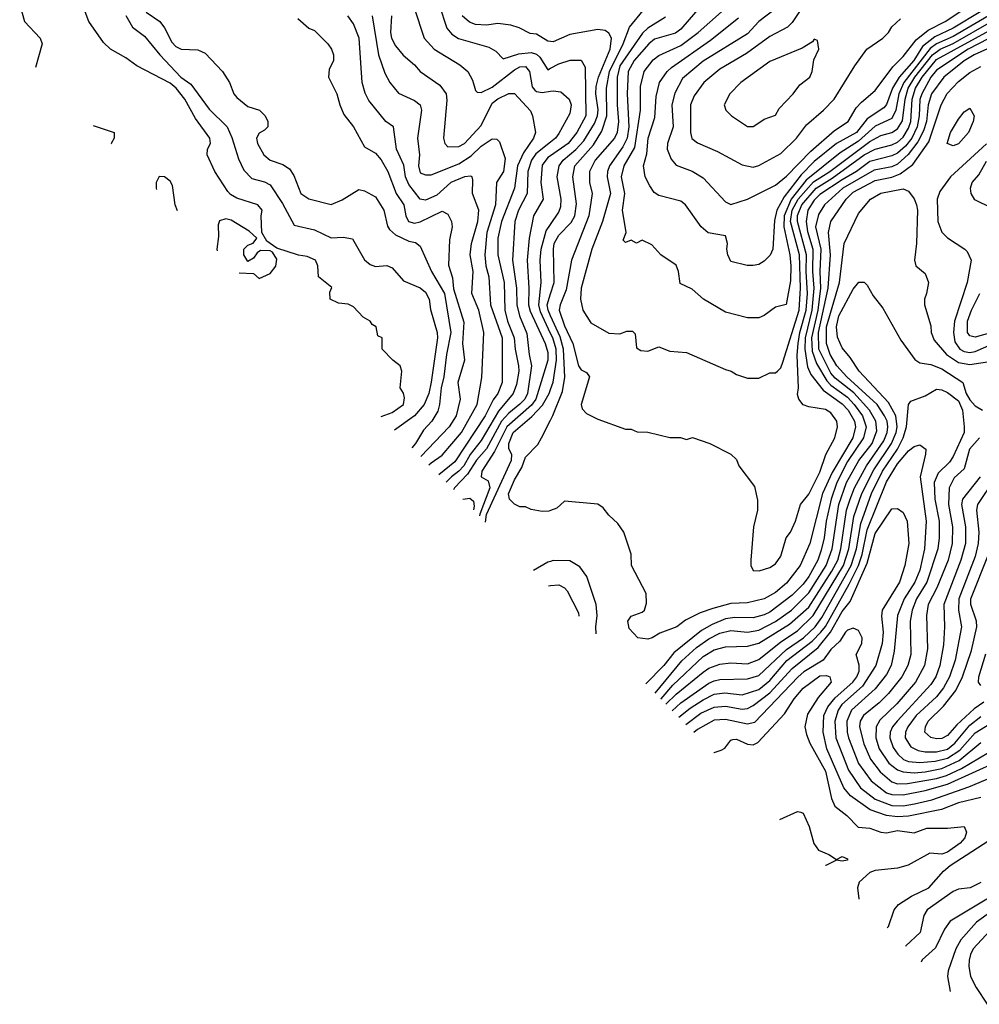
# Model space of a CAD drawing. Header units: inches. Extents: x 1793389 to 1900389, y 320802 to 470796.
# Tile 147 of 256: x 1798088 to 1801545, y 380310 to 383856. Entities that reach past the tile are written whole.
import ezdxf

# ---------------------------------------------------------------- set-up
doc = ezdxf.new("R2010")
doc.units = ezdxf.units.IN
doc.header["$MEASUREMENT"] = 0
doc.layers.add('B7398', color=7, linetype='Continuous')
doc.layers.add('B8308', color=7, linetype='Continuous')

msp = doc.modelspace()

# ---------------------------------------------------------------- linework, layer by layer
at = {"layer": 'B7398', "color": 2}
for points, elevation in [([(1799472.7, 384010), (1799544.9, 383790), (1799580.7, 383750), (1799673.5, 383693.5), (1799702.8, 383670), (1799718.8, 383638.8), (1799730, 383602), (1799736, 383596), (1799750, 383594), (1799790, 383613.1), (1799870, 383675.6), (1799890, 383687.2), (1799910, 383688.2), (1799924.9, 383670), (1799934.1, 383614.1), (1799943, 383603), (1799950, 383597.6), (1799970, 383594.6), (1800000, 383598.9)], 254), ([(1798088, 383910), (1798105.2, 383850), (1798162, 383790), (1798168.7, 383770), (1798145.2, 383684.6)], 226), ([(1799389.9, 382427), (1799430, 382442), (1799470.7, 382470), (1799474.4, 382494.4), (1799470.7, 382510.7), (1799458, 382530), (1799464.7, 382590), (1799458, 382610), (1799432, 382630), (1799394, 382670), (1799394, 382710), (1799378, 382718), (1799372, 382750), (1799358, 382758), (1799350.7, 382770.7), (1799325.4, 382785.4), (1799290, 382822), (1799271.6, 382831.6), (1799236, 382836), (1799206, 382850), (1799204.7, 382875.3), (1799212, 382892), (1799164.7, 382930), (1799162, 382970), (1799154, 382990), (1799123.5, 383003.5), (1799091.9, 383008.1), (1799013.7, 383033.7), (1798978.8, 383058.8), (1798960.7, 383090), (1798958, 383150), (1798962, 383170), (1798946, 383190), (1798870, 383214), (1798846.8, 383226.8), (1798838.2, 383238.2), (1798790.4, 383310), (1798762.8, 383370), (1798764.7, 383390), (1798775.5, 383410), (1798772.7, 383430), (1798720.7, 383500.7), (1798682.3, 383570), (1798651.5, 383610), (1798630, 383627.4), (1798510.4, 383690.4), (1798470, 383719.3), (1798414.8, 383750), (1798390, 383774.8), (1798337.4, 383850), (1798310, 383922.8)], 226), ([(1799599.3, 383910), (1799626.1, 383826.1), (1799644.6, 383804.6), (1799668.8, 383788.8), (1799777.3, 383757.3), (1799803, 383743), (1799830, 383716), (1799886.2, 383733.8), (1799930, 383738.5), (1799950, 383731.7), (1799961.8, 383721.8), (1799990, 383676), (1800000, 383681.4)], 258), ([(1798470, 383871), (1798494.8, 383830), (1798537.3, 383797.3), (1798592.4, 383730), (1798668.7, 383650), (1798704.2, 383624.2), (1798770, 383534), (1798835.5, 383470), (1798852.6, 383432.6), (1798875.6, 383355.6), (1798894.9, 383314.9), (1798924.4, 383284.4), (1798970, 383272.7), (1798990, 383262), (1799034.4, 383194.4), (1799076.3, 383116.3), (1799150, 383099.5), (1799210, 383070.5), (1799253.4, 383073.4), (1799286.8, 383066.8), (1799330, 382991), (1799350, 382974.8), (1799370, 382967.3), (1799410, 382970.8), (1799430, 382962.8), (1799470, 382916), (1799530, 382890.8), (1799550, 382874.8), (1799562.8, 382850), (1799567.7, 382812.3), (1799591.7, 382730), (1799592.9, 382710), (1799570.3, 382550.3), (1799561.5, 382510), (1799544.6, 382470), (1799510.2, 382429.8), (1799438.6, 382377.7)], 230), ([(1798543.8, 383883.8), (1798592.2, 383850), (1798610, 383827.7), (1798635.8, 383775.8), (1798650, 383760.4), (1798670, 383750.3), (1798730, 383748.4), (1798755.8, 383735.8), (1798818, 383670), (1798844, 383630), (1798858.8, 383590), (1798870, 383576), (1798910, 383544), (1798952, 383530), (1798972, 383510), (1798982, 383490), (1798982, 383470), (1798970, 383458), (1798950, 383448), (1798941, 383430), (1798944, 383410), (1798967.7, 383370), (1798990, 383350.5), (1799035.3, 383335.3), (1799059.5, 383319.5), (1799075.6, 383295.6), (1799100.7, 383230), (1799130, 383210.7), (1799210, 383190.8), (1799250, 383207.3), (1799310, 383244.9), (1799330, 383240.4), (1799370, 383218.4), (1799399.5, 383170), (1799413, 383113), (1799420.5, 383100.5), (1799441.6, 383081.6), (1799490, 383059.3), (1799513.8, 383053.8), (1799530, 383041), (1799571.7, 382950), (1799617.8, 382870), (1799640.7, 382730), (1799625.2, 382650), (1799616.2, 382570), (1799606.2, 382530), (1799600.3, 382470), (1799593.7, 382446.3), (1799572.4, 382410), (1799542.6, 382377.4), (1799514, 382330), (1799500.8, 382314.9)], 234), ([(1799562.1, 382253), (1799570, 382260.5), (1799610, 382287.8), (1799679, 382370), (1799735.6, 382470), (1799752.5, 382567.5), (1799760.4, 382730), (1799741.7, 382810), (1799717.1, 382870), (1799720.9, 382950), (1799710.3, 383010), (1799716, 383050), (1799737.8, 383130), (1799742.4, 383170), (1799719.1, 383230), (1799719.8, 383279.8), (1799718, 383290), (1799713, 383293), (1799690, 383290.3), (1799640.9, 383270), (1799590, 383224.6), (1799550, 383206), (1799530, 383210.6), (1799490, 383262.4), (1799478, 383290), (1799471.9, 383331.9), (1799445.7, 383390), (1799434.8, 383470), (1799406.8, 383490), (1799345.1, 383565.1), (1799331.9, 383591.9), (1799321.3, 383630), (1799310.3, 383790), (1799290, 383841), (1799270, 383870.4)], 242), ([(1799357.6, 383870), (1799380.3, 383730), (1799403.7, 383663.7), (1799420.7, 383630), (1799452.3, 383592.3), (1799510, 383564.9), (1799530.7, 383550), (1799534.9, 383530), (1799520.4, 383430), (1799528.2, 383370), (1799524.4, 383330), (1799530, 383304.9), (1799550, 383298), (1799570, 383298), (1799670, 383336.9), (1799713.9, 383366.1), (1799750, 383400.4), (1799790, 383427.3), (1799806.4, 383426.4), (1799816.3, 383416.3), (1799836.1, 383356.1), (1799830.2, 383309.8), (1799806, 383270), (1799802.3, 383190), (1799771.2, 383090), (1799763.6, 383010), (1799766.5, 382970), (1799777.4, 382930), (1799784.4, 382830), (1799826.3, 382710), (1799826, 382550), (1799810.3, 382510), (1799793.3, 382486.7), (1799764.4, 382430), (1799655.5, 382264.5), (1799597.5, 382217.3)], 246), ([(1799427, 383870), (1799423.1, 383810), (1799426.7, 383790), (1799442, 383762), (1799468.8, 383728.8), (1799510, 383694), (1799530.8, 383670), (1799600.9, 383620.9), (1799623.8, 383590), (1799626.2, 383566.2), (1799614, 383430), (1799618.8, 383410), (1799630, 383398.8), (1799670, 383399.3), (1799690, 383410.6), (1799750, 383474.9), (1799790, 383555.8), (1799810, 383571.8), (1799850, 383590.5), (1799870.3, 383590.3), (1799928.1, 383528.1), (1799935.5, 383510), (1799945.5, 383450), (1799938.4, 383430), (1799902.5, 383377.5), (1799881.6, 383330), (1799870.2, 383249.8), (1799823.2, 383130), (1799810.3, 383070), (1799810.3, 383009.7), (1799833.6, 382910), (1799834.9, 382810), (1799844.9, 382770), (1799869.2, 382710), (1799872.2, 382670), (1799884.4, 382610), (1799886.5, 382590), (1799877, 382543), (1799866, 382510), (1799813.1, 382446.9), (1799750, 382340.5), (1799710.1, 382289.9), (1799688.3, 382250), (1799670, 382229.8), (1799642.8, 382210), (1799623.9, 382190.5)], 250), ([(1800000, 383777.7), (1799990, 383779.1), (1799950, 383804), (1799927.3, 383807.3), (1799887.7, 383827.7), (1799857.3, 383837.3), (1799810, 383843.1), (1799770, 383837), (1799730, 383839.5), (1799707.7, 383847.7), (1799681.6, 383870)], 262), ([(1799090, 383861), (1799130, 383826), (1799150, 383818), (1799198, 383770), (1799211.3, 383750), (1799218, 383730), (1799218, 383710), (1799202.8, 383677.2), (1799200.7, 383650), (1799230.7, 383590), (1799240.7, 383550), (1799255.5, 383515.5), (1799290.8, 383470), (1799330, 383398), (1799370, 383376), (1799390, 383351.3), (1799414, 383310), (1799444.4, 383230), (1799472, 383190), (1799478.4, 383150), (1799488, 383130), (1799510, 383123.7), (1799530, 383128.7), (1799610, 383167.3), (1799630, 383156), (1799642.8, 383130), (1799646, 383110), (1799636.3, 383063.7), (1799632.5, 382972.5), (1799647.1, 382927.1), (1799650, 382886.8), (1799687.5, 382767.5), (1799683.1, 382690), (1799690.3, 382629.7), (1799666.4, 382550), (1799674.9, 382490), (1799660.3, 382430), (1799635.3, 382390), (1799532.6, 382282.8)], 238), ([(1798352.1, 383475.5), (1798428.7, 383450), (1798428.7, 383430), (1798418, 383410), (1798418.1, 383408.8)], 226), ([(1800000, 383415.8), (1799947, 383373), (1799931.3, 383350), (1799918, 383310), (1799915.6, 383230), (1799884.4, 383170), (1799871.7, 383130), (1799863.6, 382990), (1799877.6, 382890), (1799878.6, 382830), (1799887.9, 382790), (1799914.2, 382725.8), (1799922.6, 382650), (1799931.8, 382610), (1799916.9, 382510), (1799907.6, 382490), (1799890, 382471.1), (1799850, 382439.3), (1799823.2, 382410), (1799769, 382311), (1799733.4, 382270), (1799700.7, 382219.3), (1799654.3, 382170), (1799650.7, 382163.5)], 254), ([(1800000, 383366.5), (1799990, 383359.7), (1799970, 383332.3), (1799964.9, 383270), (1799973.7, 383210), (1799938.4, 383150), (1799923.6, 383070), (1799916.1, 382990), (1799922.4, 382890), (1799920.7, 382830), (1799926.2, 382806.2), (1799981.3, 382690), (1799990, 382658), (1799990.1, 382629.9), (1799947.5, 382490), (1799932, 382467.9), (1799842.7, 382390), (1799798.8, 382301.2), (1799752.4, 382230), (1799750.8, 382210), (1799775.4, 382195.4), (1799781.3, 382170), (1799745.1, 382074.9), (1799743.9, 382069.3)], 258), ([(1798656.8, 383167.7), (1798647.7, 383190), (1798638.7, 383258.7), (1798630, 383274.8), (1798610, 383290.8), (1798590, 383292), (1798579, 383270), (1798579.3, 383250), (1798580.9, 383244.3)], 222), ([(1798830, 383139.5), (1798807.5, 383132.5), (1798803, 383117), (1798804.5, 383075.5), (1798798, 383030), (1798799.1, 383023.9)], 226), ([(1798878.1, 382944.1), (1798930, 382942), (1798950, 382924.7), (1798990, 382942.8), (1799011.1, 382968.9), (1799013.7, 382993.7), (1798998.7, 383018.7), (1798990, 383023.7), (1798954.8, 383025.2), (1798942.8, 383017.2), (1798930, 382998), (1798910, 382986), (1798895.3, 383010), (1798895.3, 383030), (1798910, 383044.7), (1798929, 383051), (1798942, 383070), (1798915.1, 383095.1), (1798850, 383134), (1798830, 383139.5)], 226), ([(1800000, 382726.7), (1799964, 382804), (1799957.6, 382830), (1799966, 382910), (1799962.4, 382990), (1799965.8, 383030), (1799984.5, 383095.5), (1800000, 383118.4)], 262), ([(1800000, 382790.2), (1799991, 382810), (1799987.8, 382830), (1800000, 382868.8)], 266), ([(1799766.4, 382046.5), (1799770, 382074), (1799859.5, 382270), (1799860.5, 382290), (1799850.5, 382310.5), (1799850.4, 382330), (1799865.2, 382370), (1799932.8, 382427.1), (1799971.4, 382468.6), (1799995.2, 382510), (1800000, 382523.9)], 262), ([(1800000, 382088.7), (1799993.6, 382086.4), (1799970, 382084.7), (1799930, 382092), (1799910, 382102), (1799890, 382102), (1799870, 382112), (1799852, 382130), (1799848.2, 382148.2), (1799870, 382199.3), (1799896.9, 382243.1), (1799910, 382280.7), (1799953.9, 382326.1), (1799967.2, 382350), (1800000, 382414.5)], 266), ([(1799684.8, 382129), (1799710, 382132.9), (1799722.8, 382122.8), (1799724.6, 382104.6), (1799722.1, 382091.3)], 254), ([(1800000, 381905), (1799990, 381902), (1799938.6, 381872.6)], 262), ([(1799993.3, 381817.4), (1800000, 381817.9)], 258)]:
    msp.add_lwpolyline(points, dxfattribs=dict(at, elevation=elevation))
at = {"layer": 'B8308', "color": 2}
for points, elevation in [([(1800545.5, 383910), (1800470, 383822.4), (1800450, 383808.3), (1800374.1, 383785.9), (1800353.7, 383770), (1800301.5, 383710), (1800280.2, 383670), (1800276.2, 383590), (1800281.8, 383470), (1800276.3, 383430), (1800260.9, 383399.1), (1800212, 383330), (1800204.9, 383310), (1800203.7, 383290), (1800216, 383230), (1800187.6, 383130), (1800148.9, 383030), (1800110.4, 382890), (1800108.5, 382850), (1800116.3, 382810), (1800144.9, 382764.9), (1800210, 382727.7), (1800250, 382725.5), (1800274.4, 382734.4), (1800294.8, 382734.8), (1800305.4, 382725.4), (1800310, 382674), (1800325.4, 382665.4), (1800350, 382662), (1800390, 382678), (1800430, 382662), (1800490, 382658), (1800630, 382596), (1800650.7, 382590.7), (1800670, 382578), (1800710, 382564.7), (1800750, 382564.7), (1800790, 382584.7), (1800810, 382584.7), (1800818, 382590), (1800830, 382602), (1800837.4, 382622.6), (1800895.9, 382810), (1800900.9, 382890), (1800896.3, 383010), (1800864.2, 383130), (1800869.9, 383170), (1800892.5, 383210), (1800947.9, 383272.1), (1801006.4, 383310), (1801150, 383418), (1801190, 383439.7), (1801230, 383450.2), (1801250, 383463.6), (1801267.8, 383492.2), (1801277, 383570), (1801288, 383610), (1801312.5, 383650), (1801375.7, 383730), (1801403.9, 383750), (1801450, 383770.8), (1801588.9, 383850)], 274), ([(1800000, 382868.8), (1800012.9, 382910), (1800010.3, 383029.7), (1800013.4, 383050), (1800030, 383080.7), (1800074.3, 383125.7), (1800087.7, 383150), (1800093.7, 383193.7), (1800080.9, 383290), (1800087.4, 383330), (1800154.4, 383405.6), (1800185.3, 383454.7), (1800202.9, 383510), (1800201.2, 383610), (1800212.4, 383670), (1800262.2, 383770), (1800284.9, 383830), (1800334, 383890)], 266), ([(1801577.4, 383870), (1801450, 383796.3), (1801390, 383769.4), (1801367, 383753), (1801273, 383630), (1801255.2, 383590), (1801243.7, 383530), (1801230, 383500.3), (1801170, 383472.4), (1801110, 383418.6), (1801043.1, 383376.9), (1800921.2, 383278.8), (1800866.4, 383210), (1800841.1, 383150), (1800840.2, 383110), (1800862, 383010), (1800866, 382970), (1800864.4, 382915.6), (1800849, 382831), (1800810, 382821), (1800770, 382791), (1800750, 382782.8), (1800710, 382782.8), (1800630, 382802.8), (1800551.3, 382850), (1800510, 382886), (1800466.8, 382906.8), (1800461, 382950), (1800452.8, 382972.8), (1800398, 383010), (1800365.4, 383045.4), (1800330, 383062), (1800310, 383052), (1800290, 383062), (1800270, 383054), (1800262, 383062), (1800272, 383090), (1800259.3, 383170), (1800267.7, 383230), (1800255.2, 383290), (1800265.5, 383330), (1800303.6, 383396.4), (1800324, 383530), (1800324.2, 383615.8), (1800337.6, 383670), (1800370, 383711.8), (1800390, 383727.3), (1800470, 383763.1), (1800532.4, 383810), (1800615.8, 383884.2)], 278), ([(1801550, 383886), (1801450, 383825.5), (1801384.7, 383795.3), (1801339.8, 383760.2), (1801308.9, 383710), (1801255.4, 383650), (1801232.3, 383610), (1801210, 383550.7), (1801200.6, 383539.4), (1801140.8, 383499.2), (1801102, 383450), (1801030, 383410.2), (1800950, 383345.8), (1800902.7, 383297.3), (1800841.6, 383218.4), (1800815.8, 383170), (1800806.6, 383133.4), (1800800.7, 383030), (1800791.4, 383008.6), (1800770, 382986.8), (1800750, 382974.8), (1800730, 382970.8), (1800708.9, 382971.1), (1800650, 382986), (1800638.8, 383010), (1800634.8, 383030), (1800637.3, 383050), (1800630, 383078), (1800568.3, 383088.3), (1800542.8, 383110), (1800486, 383190), (1800470, 383202.8), (1800390, 383222.8), (1800373.7, 383233.7), (1800357.5, 383257.5), (1800340.7, 383290), (1800335.5, 383330), (1800346.5, 383373.5), (1800352.2, 383430), (1800376.3, 383503.7), (1800380.6, 383579.4), (1800392.2, 383630), (1800420.4, 383670), (1800436, 383684), (1800576.8, 383783.2), (1800677.3, 383862.7)], 282), ([(1800810, 383896), (1800750.3, 383849.7), (1800710, 383806), (1800550, 383706.6), (1800475.9, 383644.1), (1800447.8, 383592.2), (1800436.5, 383550), (1800442.4, 383470), (1800422, 383410), (1800420.4, 383390), (1800434.2, 383354.2), (1800452.7, 383332.7), (1800510, 383310.6), (1800550, 383286.8), (1800630, 383201), (1800650, 383190.8), (1800709, 383210), (1800810, 383260.7), (1800850, 383293), (1800937.2, 383382.8), (1801023.1, 383456.9), (1801071.6, 383490), (1801101.5, 383538.5), (1801120.1, 383559.9), (1801170, 383602), (1801232.8, 383687.2), (1801270, 383723.8), (1801316.6, 383783.4), (1801360.7, 383819.3), (1801422, 383850), (1801482, 383890)], 286), ([(1800903.8, 383896.2), (1800870, 383846), (1800854, 383830), (1800790, 383795.6), (1800705.9, 383734.1), (1800610, 383678.7), (1800552.7, 383630), (1800517.2, 383582.8), (1800504.4, 383550), (1800504.4, 383450), (1800508.7, 383428.7), (1800530, 383413.4), (1800602, 383382), (1800690, 383334), (1800730, 383324.9), (1800750, 383330.8), (1800830, 383374.9), (1800886.6, 383430), (1800922.3, 383477.7), (1800983.7, 383530), (1801022, 383570), (1801096, 383690), (1801139.3, 383750), (1801197.2, 383790), (1801217.2, 383810), (1801229.5, 383830.5), (1801260.2, 383859.8)], 290), ([(1800414.8, 383865.2), (1800350, 383825.4), (1800331.7, 383808.3), (1800250.2, 383690), (1800239.7, 383650), (1800239.7, 383550), (1800245.5, 383490), (1800239.6, 383450), (1800230, 383429.6), (1800160.3, 383350), (1800140.3, 383310), (1800140.3, 383270), (1800150.4, 383230), (1800138.3, 383150), (1800075.3, 382990), (1800056.9, 382883.1), (1800035.3, 382830), (1800031.8, 382810), (1800050, 382753.4), (1800080.2, 382690), (1800100.5, 382610), (1800110, 382594.8), (1800130, 382586), (1800140.7, 382570), (1800110.7, 382470), (1800114.4, 382454.4), (1800130, 382438), (1800170, 382418), (1800270, 382382), (1800290, 382382), (1800311.6, 382371.6), (1800350, 382371.3), (1800430, 382352), (1800468.4, 382351.6), (1800490, 382344.7), (1800511.1, 382351.1), (1800574, 382330), (1800650, 382292), (1800670, 382272), (1800678, 382250), (1800735.3, 382175.3), (1800745.4, 382125.4), (1800746, 382090), (1800731.3, 382030), (1800721, 381910), (1800721, 381890), (1800730, 381872), (1800751.6, 381871.6), (1800790, 381882.8), (1800810, 381896), (1800830, 381924.7), (1800848.7, 381990), (1800864, 382010), (1800882.7, 382050), (1800900.9, 382110), (1800930, 382147.3), (1800970, 382226.8), (1800992.3, 382290), (1801024.5, 382350), (1801033.6, 382390), (1801031, 382411), (1801010, 382440.7), (1800990, 382453), (1800930, 382462), (1800910, 382469.5), (1800894, 382490), (1800890, 382506), (1800892.7, 382530), (1800888, 382647.9), (1800891.8, 382690), (1800898, 382730), (1800920.4, 382810), (1800925.2, 382870), (1800920.5, 382950), (1800922.6, 383010), (1800889.9, 383130), (1800890, 383150.6), (1800905.2, 383190), (1800956.8, 383250), (1801014.3, 383285.7), (1801130, 383370.2), (1801170, 383390.2), (1801230, 383406.2), (1801250, 383415.5), (1801270, 383432.8), (1801290, 383465.3), (1801298, 383490), (1801303.2, 383570), (1801314.3, 383610), (1801338.8, 383650), (1801390, 383712.5), (1801594.7, 383825.3)], 270), ([(1800000, 383118.4), (1800030, 383162.7), (1800036.9, 383183.1), (1800038, 383210), (1800024.2, 383290), (1800031.7, 383330), (1800046, 383350), (1800091.3, 383388.7), (1800119.7, 383420.3), (1800157.9, 383482.1), (1800169.3, 383510), (1800171.7, 383531.7), (1800162.9, 383590), (1800163.9, 383616.1), (1800172.8, 383650), (1800215.2, 383750), (1800219.5, 383790), (1800210, 383807.7), (1800197, 383817), (1800170, 383821.6), (1800070, 383803.1), (1800010, 383776.3), (1800000, 383777.7)], 262), ([(1801613.6, 383806.4), (1801504.8, 383750), (1801390, 383674.4), (1801369.8, 383650), (1801337, 383590), (1801330.6, 383569.4), (1801328.5, 383510), (1801320.9, 383470), (1801301, 383430), (1801279.1, 383400.9), (1801250, 383375.9), (1801230, 383366.2), (1801150, 383345.2), (1801102.6, 383310), (1801050, 383280.2), (1800970, 383226.9), (1800950, 383206.3), (1800927.2, 383170), (1800920.7, 383130), (1800926.3, 383093.7), (1800945.4, 383030), (1800944, 382950), (1800948.7, 382890), (1800941.7, 382810), (1800917.7, 382710), (1800916.7, 382670), (1800926.1, 382606.1), (1800938.3, 382578.3), (1800981.6, 382521.6), (1801050, 382473.1), (1801071.8, 382450), (1801095.1, 382410), (1801098.7, 382390), (1801088.6, 382350), (1801014.4, 382225.6), (1800980.3, 382150), (1800933.7, 381970), (1800899.7, 381890), (1800850, 381826.7), (1800810, 381793.7), (1800770, 381770.4), (1800710, 381756.5), (1800650, 381753.7), (1800584.2, 381735.8), (1800539.5, 381720.5), (1800486.6, 381693.4), (1800455.3, 381670), (1800393.6, 381646.4), (1800366, 381630), (1800350, 381624.7), (1800314, 381630), (1800283.6, 381663.6), (1800278, 381690), (1800290, 381708), (1800330, 381722), (1800338, 381730), (1800345.4, 381754.6), (1800344.7, 381790), (1800292, 381890), (1800291.1, 381931.1), (1800264.7, 382010), (1800242, 382042), (1800210, 382072), (1800190, 382098), (1800170, 382111), (1800050, 382122), (1800023.1, 382096.9), (1800000, 382088.7)], 266), ([(1801598, 383762), (1801526.3, 383730), (1801490, 383707.9), (1801416.9, 383650), (1801372.1, 383590), (1801360.7, 383550), (1801354.5, 383490), (1801343.9, 383456.1), (1801323.3, 383416.7), (1801288.9, 383371.1), (1801250, 383336.2), (1801230, 383326.5), (1801166.1, 383313.9), (1801053.5, 383250), (1800986.9, 383190), (1800965.2, 383154.8), (1800954.6, 383110), (1800973.8, 383030), (1800969.9, 382950), (1800973.1, 382890), (1800962.5, 382810), (1800939.9, 382710), (1800942.7, 382662.7), (1800958.5, 382618.5), (1800995.7, 382555.7), (1801010, 382540.3), (1801070, 382497.1), (1801094.4, 382470), (1801124.4, 382430), (1801137.4, 382390), (1801127.9, 382350), (1801070, 382264.6), (1801031.5, 382190), (1801011.5, 382130), (1800992.5, 382050), (1800985.8, 381990), (1800974.5, 381945.4), (1800963.1, 381910), (1800930, 381850.4), (1800910, 381823.1), (1800870, 381783.1), (1800790, 381722.8), (1800770, 381712.8), (1800730, 381702.3), (1800663.8, 381703.8), (1800630, 381698), (1800582, 381678), (1800543.9, 381656.1), (1800444.5, 381575.5), (1800407.8, 381530), (1800343.1, 381463.9)], 262), ([(1800000, 383681.4), (1800030, 383697.6), (1800070.5, 383710.5), (1800110.6, 383710.6), (1800125.2, 383685.2), (1800127.6, 383510), (1800095.2, 383450), (1800063.6, 383410), (1800000, 383366.5)], 258), ([(1800376.4, 381430.3), (1800473.4, 381546.6), (1800525.3, 381594.7), (1800570, 381626.7), (1800610, 381646.3), (1800650, 381656.5), (1800710, 381650.2), (1800750, 381657.8), (1800810, 381689.2), (1800868.2, 381730), (1800930, 381791.6), (1800992.4, 381890), (1801014, 381950), (1801039, 382110), (1801066.2, 382190), (1801111.1, 382268.9), (1801158.4, 382330), (1801175.9, 382375.9), (1801171.8, 382410), (1801148.8, 382450), (1801092.2, 382512.2), (1801025.5, 382565.5), (1801010, 382582.7), (1800966.5, 382670), (1800965.3, 382730), (1801000.2, 382890), (1801008.9, 383010), (1801001.1, 383090), (1801009.7, 383130), (1801065.1, 383210), (1801090, 383234.9), (1801170, 383277.2), (1801230, 383289.2), (1801259.2, 383300.8), (1801305.7, 383334.3), (1801363.3, 383416.7), (1801406.9, 383550), (1801428.9, 383591.1), (1801470, 383634.4), (1801510, 383666.4), (1801550, 383688.2)], 258), ([(1800000, 383598.9), (1800010, 383600.4), (1800036.7, 383596.7), (1800066.8, 383570), (1800074, 383550), (1800070, 383519), (1800030, 383447), (1800017.6, 383430), (1800000, 383415.8)], 254), ([(1801570.2, 383409.8), (1801440.5, 383290), (1801402, 383238), (1801392.7, 383210), (1801395.5, 383130), (1801410, 383091.3), (1801430, 383071), (1801492, 383030), (1801501, 383021), (1801514.8, 382990), (1801500.4, 382910), (1801455.6, 382770), (1801451.5, 382730), (1801456.1, 382696.1), (1801474.9, 382670), (1801490, 382661.5), (1801510, 382657.8), (1801530, 382661.5), (1801590, 382687.6)], 258), ([(1801590, 383178), (1801528.1, 383208.1), (1801514.8, 383230), (1801513.4, 383250), (1801519.1, 383270), (1801542.3, 383297.7), (1801570, 383346.6)], 262), ([(1800397.6, 381408.9), (1800398.8, 381410), (1800440.4, 381459.6), (1800550, 381563.1), (1800590, 381586.3), (1800630, 381598), (1800710, 381599.6), (1800750, 381610.2), (1800860.4, 381679.6), (1800930, 381740.3), (1801013.8, 381870), (1801035, 381910), (1801046, 381950), (1801066.6, 382090), (1801079.4, 382130), (1801095.3, 382170), (1801138, 382250), (1801200.2, 382339.8), (1801212.3, 382370), (1801215, 382390), (1801212.7, 382410), (1801203.5, 382430), (1801176.8, 382470), (1801067.4, 382570), (1801031.1, 382610), (1801007.9, 382650), (1800994.6, 382690), (1800993.7, 382750), (1801040.4, 382910), (1801058, 383050), (1801110, 383158.8), (1801152.7, 383210), (1801190, 383232), (1801270, 383247.7), (1801290, 383238.8), (1801310, 383210.8), (1801318.4, 383190), (1801322.4, 383170), (1801318.4, 383050), (1801310.7, 382990), (1801316, 382970), (1801350, 382942), (1801361, 382910), (1801354.8, 382870), (1801346.8, 382850), (1801346.8, 382830), (1801370, 382754), (1801370.7, 382730), (1801382, 382702), (1801426.4, 382650), (1801470, 382621.3), (1801510, 382615), (1801590, 382626.7)], 254), ([(1800415.7, 381390.6), (1800453, 381427), (1800550, 381506), (1800570, 381520.3), (1800610, 381534.9), (1800650, 381539.5), (1800710, 381536.5), (1800750, 381552), (1800830, 381616.1), (1800890, 381655.8), (1800946.6, 381710), (1801055.6, 381890), (1801074.7, 381950), (1801093.1, 382066.9), (1801122, 382150), (1801165, 382235), (1801228.2, 382330), (1801245, 382370), (1801248.2, 382390), (1801244.1, 382430), (1801217.3, 382477.3), (1801112.3, 382590), (1801079.7, 382639.7), (1801050, 382675.1), (1801033.4, 382713.4), (1801029.8, 382750), (1801039.1, 382790), (1801090, 382886), (1801111.1, 382911.1), (1801130, 382911.3), (1801140.5, 382900.5), (1801161.7, 382861.7), (1801197.4, 382817.4), (1801261.7, 382701.7), (1801312.2, 382632.2), (1801330, 382620.5), (1801370, 382614.4), (1801410, 382599.5), (1801484.7, 382550), (1801497.4, 382510), (1801510, 382486.7), (1801530, 382465.5), (1801556, 382450)], 250), ([(1801589.9, 382730.1), (1801530, 382713.4), (1801510, 382718), (1801502.6, 382730), (1801502.4, 382770), (1801515.9, 382810), (1801546.5, 382870)], 262), ([(1800000, 382414.5), (1800008.6, 382431.4), (1800042.8, 382517.2), (1800051.2, 382568.8), (1800047.4, 382670), (1800034.4, 382714.4), (1800000, 382790.2)], 266), ([(1800000, 382523.9), (1800009.3, 382550.7), (1800022, 382630), (1800019.8, 382670), (1800007.8, 382710), (1800000, 382726.7)], 262), ([(1800438.4, 381367.6), (1800470, 381396.1), (1800570, 381466.5), (1800590, 381475.3), (1800610, 381480.3), (1800710, 381482.8), (1800750, 381494.6), (1800850, 381588.1), (1800911, 381630), (1800953.8, 381670), (1800977, 381703), (1801083.2, 381890), (1801101.9, 381950), (1801117.8, 382042.2), (1801156.8, 382150), (1801195.7, 382230), (1801249.8, 382310), (1801270.8, 382350), (1801282.2, 382390), (1801289.5, 382470.5), (1801298, 382482), (1801350, 382501.3), (1801390, 382526), (1801410, 382523.7), (1801430, 382513.1), (1801470, 382483.1), (1801483.6, 382450), (1801490.3, 382390), (1801490.3, 382370), (1801450, 382282.9), (1801436.7, 382263.3), (1801396.4, 382223.6), (1801382, 382190), (1801384.9, 382130), (1801400.2, 382050), (1801400.3, 381990), (1801395.3, 381950), (1801355.2, 381830), (1801318.5, 381770), (1801302.4, 381730), (1801296, 381690), (1801297.4, 381570), (1801287.2, 381530), (1801265.7, 381490), (1801217, 381430), (1801184.2, 381395.8), (1801127.2, 381350), (1801116, 381330), (1801112.9, 381310), (1801128.4, 381248.4), (1801152.8, 381192.8), (1801186.9, 381146.9), (1801230, 381111.6), (1801250, 381104.7), (1801285.9, 381105.9), (1801390, 381123.2), (1801426.3, 381133.7), (1801480.9, 381159.1), (1801610, 381236)], 246), ([(1801545.7, 382350), (1801508.9, 382310), (1801490, 382239), (1801453.8, 382206.2), (1801436.4, 382170), (1801433.6, 382110), (1801447.9, 382030), (1801446.7, 381970), (1801432.6, 381910), (1801391.4, 381810), (1801360.3, 381750), (1801354.9, 381710), (1801358, 381590), (1801347.2, 381530), (1801314.9, 381470), (1801247.6, 381392.4), (1801186.6, 381333.4), (1801173.1, 381310), (1801171.5, 381270), (1801184, 381230), (1801219, 381179), (1801250, 381154), (1801270, 381146.9), (1801310, 381144.1), (1801350, 381147.1), (1801410, 381159.4), (1801471.9, 381188), (1801550, 381252.9)], 250), ([(1800462, 381343.8), (1800503.5, 381376.5), (1800550, 381407.1), (1800590, 381426.7), (1800628.5, 381431.5), (1800690, 381424.9), (1800750, 381444.4), (1800790, 381476.9), (1800851.7, 381548.3), (1800942.5, 381617.5), (1800974.2, 381650), (1800990, 381670.3), (1801076.3, 381823.7), (1801109.2, 381890), (1801122.8, 381930), (1801141, 382019), (1801210, 382192), (1801250, 382256.5), (1801290, 382303.8), (1801310, 382318.8), (1801330, 382324.7), (1801352, 382310), (1801351.3, 382291.3), (1801331.7, 382210), (1801352.9, 382050), (1801346.7, 381950), (1801330, 381873.2), (1801312.4, 381830), (1801273.6, 381770), (1801250.2, 381710), (1801238, 381582), (1801227.4, 381530), (1801210, 381498.4), (1801170, 381446.3), (1801083.6, 381370), (1801067.1, 381330), (1801068, 381290), (1801073.6, 381270), (1801110, 381177.1), (1801154.9, 381114.9), (1801210, 381071.5), (1801230, 381065.2), (1801270, 381064.5), (1801350, 381080.2), (1801430, 381102.7), (1801610, 381184)], 242), ([(1801547.4, 382210), (1801484.6, 382130), (1801480.3, 382110), (1801494.9, 382030), (1801494.9, 381970), (1801478, 381910), (1801416.9, 381750), (1801419.5, 381670), (1801415.2, 381604.7), (1801402.3, 381530), (1801387.4, 381490), (1801370, 381461.6), (1801248.8, 381330), (1801231.8, 381310), (1801223.1, 381290), (1801222.3, 381270), (1801234.8, 381234.8), (1801251.1, 381211.1), (1801272.1, 381192.1), (1801290, 381185), (1801330, 381180.7), (1801385.4, 381185.4), (1801430, 381196.1), (1801474.4, 381225.6), (1801530, 381287.9), (1801598.4, 381330)], 254), ([(1801598.9, 382201.1), (1801538, 382110), (1801534.3, 382090), (1801542.4, 382010), (1801540.2, 381970), (1801530, 381922.7), (1801471.3, 381770), (1801470.2, 381730.2), (1801480.3, 381670), (1801457.3, 381550), (1801437.3, 381490), (1801415.2, 381450), (1801390, 381417.4), (1801316.9, 381350), (1801287.6, 381310), (1801278.9, 381290), (1801278, 381270), (1801297.8, 381237.8), (1801323.8, 381223.8), (1801350, 381219.7), (1801390, 381219.3), (1801430, 381229.3), (1801456.1, 381250), (1801510, 381315.8), (1801550, 381346.9)], 258), ([(1800487.1, 381318.4), (1800541.7, 381358.3), (1800590, 381380.8), (1800630, 381384.4), (1800690, 381372.8), (1800710, 381375.6), (1800730, 381386), (1800790, 381431.3), (1800870, 381519.6), (1800964.5, 381595.5), (1801008.2, 381650), (1801050, 381725.3), (1801078.8, 381761.2), (1801140.5, 381899.5), (1801170, 382005.5), (1801230, 382094.8), (1801250, 382096), (1801270, 382081), (1801284.9, 382050), (1801290.4, 381970), (1801275.8, 381890), (1801256.5, 381830), (1801194.9, 381730), (1801192.4, 381707.6), (1801197.8, 381650), (1801194.7, 381610), (1801171.6, 381530), (1801123.7, 381456.3), (1801049.1, 381390), (1801035.8, 381370), (1801023.9, 381330), (1801027.9, 381270), (1801073.6, 381153.6), (1801116.5, 381090), (1801169.4, 381049.4), (1801230, 381026.4), (1801270, 381025.2), (1801311.5, 381031.6), (1801373.7, 381046.3), (1801506.8, 381093.2), (1801590, 381127.9)], 238), ([(1801561.3, 381398.7), (1801526.1, 381373.8), (1801463.4, 381316.6), (1801430, 381278.7), (1801410, 381267.6), (1801390, 381266), (1801370, 381270.5), (1801348.2, 381290), (1801350.4, 381310), (1801360.3, 381330), (1801415.8, 381384.2), (1801460, 381440), (1801484.4, 381490), (1801516, 381584), (1801535.6, 381670), (1801534.6, 381690), (1801513.8, 381750), (1801513.6, 381770), (1801577.3, 381930)], 262), ([(1800164.2, 381644.7), (1800163.1, 381670), (1800168, 381710), (1800164, 381750), (1800130.5, 381850.5), (1800106, 381886), (1800070, 381907.7), (1800010, 381908), (1800000, 381905)], 262), ([(1800000, 381817.9), (1800030, 381820.4), (1800050, 381810.4), (1800059.6, 381799.6), (1800100.5, 381720.5), (1800102, 381707.5)], 258), ([(1801550, 381054.4), (1801470, 381035.3), (1801407.9, 381012.1), (1801290, 380987.1), (1801250, 380985.2), (1801210.2, 380990.2), (1801151, 381011), (1801080.8, 381060.8), (1801056, 381090), (1800995.8, 381230), (1800981.8, 381290), (1800984.4, 381350), (1800998.9, 381381.1), (1801025.7, 381414.3), (1801088.8, 381470), (1801103.6, 381490), (1801111.5, 381510), (1801111.8, 381531.8), (1801100.7, 381570), (1801121.6, 381610), (1801122.4, 381630), (1801110, 381656.3), (1801090, 381664.4), (1801070, 381658), (1801062, 381650), (1801042.5, 381617.5), (1801010, 381588), (1800981.6, 381550), (1800912.8, 381507.2), (1800892.6, 381490), (1800734.5, 381325.5), (1800710, 381318.9), (1800630, 381336.1), (1800590, 381332.9), (1800530, 381300.3), (1800515.7, 381289.5)], 234), ([(1801550, 381458.8), (1801542, 381470), (1801543.1, 381490), (1801567.8, 381572.2)], 266), ([(1800588.1, 381216.4), (1800590, 381216.4), (1800615.1, 381224.9), (1800627.7, 381232.3), (1800650, 381261), (1800656.5, 381263.5), (1800670, 381264.9), (1800710, 381247.3), (1800730, 381244), (1800747.3, 381252.7), (1800843.3, 381356.7), (1800877.4, 381410), (1800910, 381448.4), (1800970, 381492.9), (1800994.6, 381494.6), (1801006, 381490), (1801010.4, 381470), (1800964.5, 381415.5), (1800925.5, 381354.5), (1800916.4, 381310), (1800921.7, 381281.7), (1800934.4, 381250), (1800990.2, 381150), (1801011.8, 381051.8), (1801023.9, 381023.9), (1801066.8, 380990), (1801107.9, 380947.9), (1801150, 380944.9), (1801190, 380930.5), (1801210, 380927.3), (1801250, 380935.8), (1801310, 380927.3), (1801355.1, 380944.9), (1801430, 380944.4), (1801490, 380950.7), (1801498, 380930), (1801492.2, 380910), (1801475.8, 380890), (1801430, 380857.4), (1801410, 380851.3), (1801366.1, 380853.9), (1801288.9, 380811.1), (1801250, 380800.5), (1801170, 380791.6), (1801150, 380785.2), (1801112, 380750), (1801106, 380730), (1801111, 380690), (1801110.4, 380688.7)], 230), ([(1800826.6, 380975.5), (1800890, 381004), (1800902, 381002), (1800910, 380998), (1800932.2, 380950), (1800948.7, 380888.7), (1800965.5, 380865.5), (1801002, 380850), (1801030, 380832), (1801050, 380842), (1801070, 380834), (1801070, 380829.4), (1801050, 380826), (1801030, 380829), (1800992, 380810), (1800990.6, 380809.7)], 226), ([(1801212.3, 380585.8), (1801218, 380590), (1801237.3, 380650), (1801254, 380670), (1801299.9, 380700.1), (1801362.8, 380730), (1801415.8, 380790), (1801439.5, 380810), (1801616.1, 380923.9)], 234), ([(1801550, 380749.3), (1801512, 380730), (1801470, 380725.2), (1801450, 380716), (1801357.3, 380650), (1801344.9, 380630), (1801331.7, 380568.3), (1801279.9, 380520.1), (1801278.8, 380518.6)], 238), ([(1801730, 380746), (1801533.9, 380606.1), (1801478, 380542), (1801460.3, 380510), (1801432.4, 380430), (1801430.4, 380410), (1801439.5, 380356.2)], 246), ([(1801571.1, 380688.9), (1801439.1, 380610), (1801418.9, 380581.1), (1801386.3, 380513.7), (1801339.1, 380470), (1801335.4, 380461.3)], 242), ([(1801614.4, 380610), (1801522.4, 380510), (1801512.4, 380490), (1801508.5, 380468.5), (1801506.9, 380446.9), (1801512.7, 380410), (1801532.7, 380370), (1801572.7, 380310)], 250)]:
    msp.add_lwpolyline(points, dxfattribs=dict(at, elevation=elevation))
for points, elevation in [([(1800950, 383786), (1800943.6, 383776.4), (1800906.4, 383753.6), (1800790, 383706), (1800686, 383630), (1800646, 383590), (1800626, 383550), (1800632, 383530), (1800652, 383510), (1800710, 383471.3), (1800730, 383471.3), (1800750, 383484.7), (1800770, 383498), (1800810, 383512), (1800823.2, 383536.8), (1800874, 383590), (1800898, 383622), (1800934, 383650), (1800942, 383670), (1800948.7, 383711.3), (1800966, 383750), (1800962, 383782)], 294), ([(1801450, 383402), (1801429.3, 383410), (1801441.2, 383450), (1801470, 383498), (1801490, 383524.7), (1801510, 383538), (1801526, 383510), (1801522.8, 383490), (1801506, 383450), (1801470, 383409.2)], 254)]:
    msp.add_lwpolyline(points, close=True, dxfattribs=dict(at, elevation=elevation))

doc.saveas('drawing.dxf')
